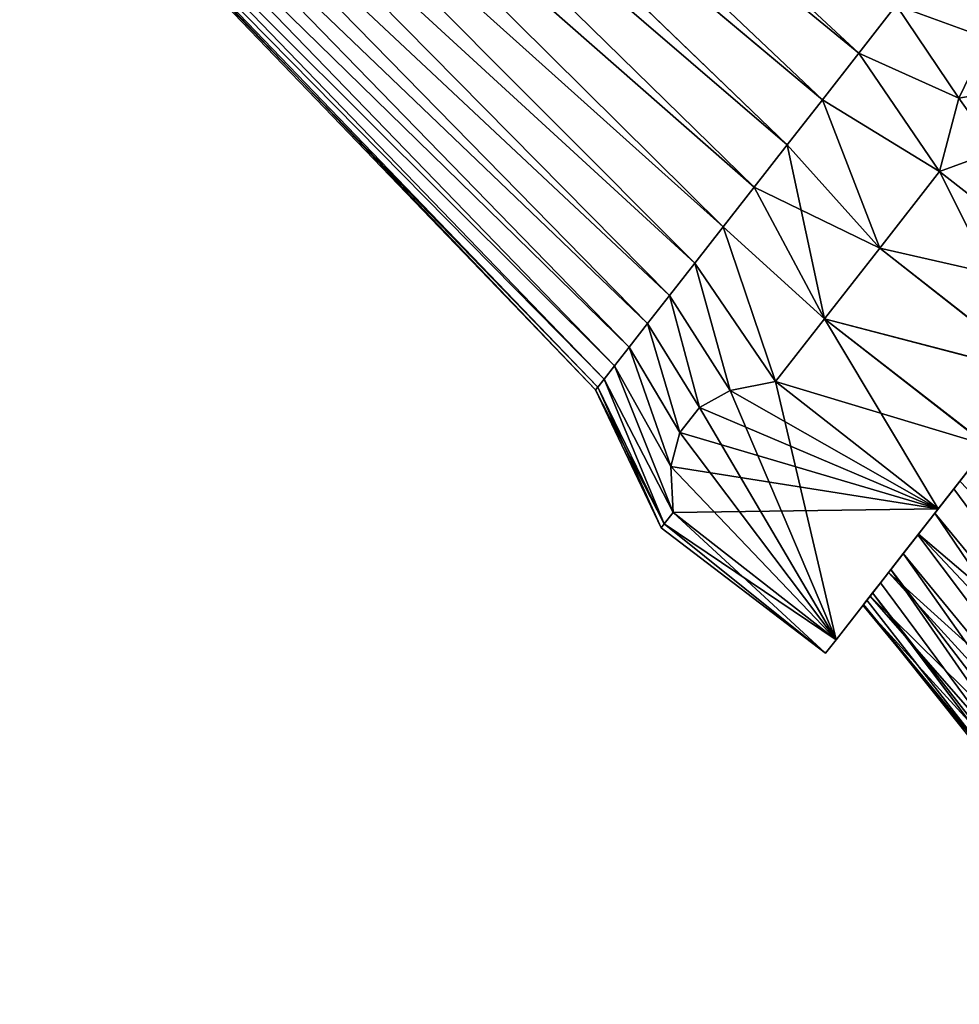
# Model space of a CAD drawing. Header units: millimetres. Extents: x -84 to 84, y -375 to 242.
# Tile 5 of 166: x -60 to -37, y 10 to 34. Entities that reach past the tile are written whole.
import ezdxf

# ---------------------------------------------------------------- set-up
doc = ezdxf.new("R2010")
doc.units = ezdxf.units.MM
doc.header["$LTSCALE"] = 81.481481
for name, color, linetype in [('141', 7, 'CONTINUOUS'), ('142', 7, 'CONTINUOUS'), ('143', 7, 'CONTINUOUS'), ('144', 7, 'CONTINUOUS'), ('145', 7, 'CONTINUOUS'), ('146', 7, 'CONTINUOUS'), ('147', 7, 'CONTINUOUS'), ('148', 7, 'CONTINUOUS'), ('149', 7, 'CONTINUOUS'), ('15', 7, 'CONTINUOUS'), ('152', 7, 'CONTINUOUS'), ('23', 7, 'CONTINUOUS')]:
    doc.layers.add(name, color=color, linetype=linetype)

msp = doc.modelspace()

# ---------------------------------------------------------------- linework, layer by layer
at = {"layer": '141', "color": 7, "linetype": 'CONTINUOUS', "true_color": 0xa2afbf}
for points in [[(-55.184, 45.562, -0.721), (-54.423, 46.536, -0.948), (-39.787, 32.947, -3.541), (-55.184, 45.562, -0.721)], [(-39.787, 32.947, -3.541), (-54.423, 46.536, -0.948), (-38.881, 34.105, -3.791), (-39.787, 32.947, -3.541)], [(-55.929, 44.608, -0.344), (-55.184, 45.562, -0.721), (-40.669, 31.817, -3.128), (-55.929, 44.608, -0.344)], [(-40.669, 31.817, -3.128), (-55.184, 45.562, -0.721), (-39.787, 32.947, -3.541), (-40.669, 31.817, -3.128)], [(-56.634, 43.706, 0.171), (-55.929, 44.608, -0.344), (-41.517, 30.731, -2.558), (-56.634, 43.706, 0.171)], [(-41.517, 30.731, -2.558), (-55.929, 44.608, -0.344), (-40.669, 31.817, -3.128), (-41.517, 30.731, -2.558)], [(-57.301, 42.851, 0.828), (-56.634, 43.706, 0.171), (-42.321, 29.702, -1.836), (-57.301, 42.851, 0.828)], [(-42.321, 29.702, -1.836), (-56.634, 43.706, 0.171), (-41.517, 30.731, -2.558), (-42.321, 29.702, -1.836)], [(-57.912, 42.07, 1.603), (-57.301, 42.851, 0.828), (-43.07, 28.744, -0.973), (-57.912, 42.07, 1.603)], [(-43.07, 28.744, -0.973), (-57.301, 42.851, 0.828), (-42.321, 29.702, -1.836), (-43.07, 28.744, -0.973)], [(-58.461, 41.368, 2.496), (-57.912, 42.07, 1.603), (-43.755, 27.868, 0.021), (-58.461, 41.368, 2.496)], [(-43.755, 27.868, 0.021), (-57.912, 42.07, 1.603), (-43.07, 28.744, -0.973), (-43.755, 27.868, 0.021)], [(-58.942, 40.752, 3.492), (-58.461, 41.368, 2.496), (-44.367, 27.084, 1.133), (-58.942, 40.752, 3.492)], [(-44.367, 27.084, 1.133), (-58.461, 41.368, 2.496), (-43.755, 27.868, 0.021), (-44.367, 27.084, 1.133)], [(-59.341, 40.241, 4.567), (-58.942, 40.752, 3.492), (-44.898, 26.404, 2.35), (-59.341, 40.241, 4.567)], [(-44.898, 26.404, 2.35), (-58.942, 40.752, 3.492), (-44.367, 27.084, 1.133), (-44.898, 26.404, 2.35)], [(-59.662, 39.831, 5.724), (-59.341, 40.241, 4.567), (-45.342, 25.836, 3.655), (-59.662, 39.831, 5.724)], [(-45.342, 25.836, 3.655), (-59.341, 40.241, 4.567), (-44.898, 26.404, 2.35), (-45.342, 25.836, 3.655)], [(-59.891, 39.536, 6.919), (-59.662, 39.831, 5.724), (-45.693, 25.386, 5.033), (-59.891, 39.536, 6.919)], [(-45.693, 25.386, 5.033), (-59.662, 39.831, 5.724), (-45.342, 25.836, 3.655), (-45.693, 25.386, 5.033)], [(-60.03, 39.359, 8.151), (-59.891, 39.536, 6.919), (-45.947, 25.061, 6.466), (-60.03, 39.359, 8.151)], [(-45.947, 25.061, 6.466), (-59.891, 39.536, 6.919), (-45.693, 25.386, 5.033), (-45.947, 25.061, 6.466)], [(-60.079, 39.296, 9.425), (-60.03, 39.359, 8.151), (-46.153, 24.798, 9.425), (-60.079, 39.296, 9.425)], [(-46.153, 24.798, 9.425), (-60.03, 39.359, 8.151), (-46.101, 24.864, 7.936), (-46.153, 24.798, 9.425)], [(-46.101, 24.864, 7.936), (-60.03, 39.359, 8.151), (-45.947, 25.061, 6.466), (-46.101, 24.864, 7.936)]]:
    msp.add_3dface(points, dxfattribs=at)
at = {"layer": '142', "color": 7, "linetype": 'CONTINUOUS', "true_color": 0xa2afbf}
for points in [[(-38.881, 34.105, -3.791), (-37.964, 35.279, -3.875), (-36.67, 33.297, -4.975), (-38.881, 34.105, -3.791)], [(-36.67, 33.297, -4.975), (-37.964, 35.279, -3.875), (-35.727, 34.503, -4.975), (-36.67, 33.297, -4.975)], [(-39.787, 32.947, -3.541), (-38.881, 34.105, -3.791), (-37.371, 31.856, -4.975), (-39.787, 32.947, -3.541)], [(-37.371, 31.856, -4.975), (-38.881, 34.105, -3.791), (-36.67, 33.297, -4.975), (-37.371, 31.856, -4.975)], [(-40.669, 31.817, -3.128), (-39.787, 32.947, -3.541), (-37.837, 30.081, -4.975), (-40.669, 31.817, -3.128)], [(-37.837, 30.081, -4.975), (-39.787, 32.947, -3.541), (-37.371, 31.856, -4.975), (-37.837, 30.081, -4.975)], [(-41.517, 30.731, -2.558), (-40.669, 31.817, -3.128), (-39.282, 28.232, -4.103), (-41.517, 30.731, -2.558)], [(-39.282, 28.232, -4.103), (-40.669, 31.817, -3.128), (-37.837, 30.081, -4.975), (-39.282, 28.232, -4.103)], [(-42.321, 29.702, -1.836), (-41.517, 30.731, -2.558), (-40.617, 26.523, -2.851), (-42.321, 29.702, -1.836)], [(-40.617, 26.523, -2.851), (-41.517, 30.731, -2.558), (-39.282, 28.232, -4.103), (-40.617, 26.523, -2.851)], [(-43.07, 28.744, -0.973), (-42.321, 29.702, -1.836), (-40.617, 26.523, -2.851), (-43.07, 28.744, -0.973)], [(-43.755, 27.868, 0.021), (-43.07, 28.744, -0.973), (-41.805, 25.003, -1.254), (-43.755, 27.868, 0.021)], [(-41.805, 25.003, -1.254), (-43.07, 28.744, -0.973), (-40.617, 26.523, -2.851), (-41.805, 25.003, -1.254)], [(-44.367, 27.084, 1.133), (-43.755, 27.868, 0.021), (-42.895, 24.786, 0.205), (-44.367, 27.084, 1.133)], [(-42.895, 24.786, 0.205), (-43.755, 27.868, 0.021), (-41.805, 25.003, -1.254), (-42.895, 24.786, 0.205)], [(-44.898, 26.404, 2.35), (-44.367, 27.084, 1.133), (-43.641, 24.374, 1.562), (-44.898, 26.404, 2.35)], [(-43.641, 24.374, 1.562), (-44.367, 27.084, 1.133), (-42.895, 24.786, 0.205), (-43.641, 24.374, 1.562)], [(-45.342, 25.836, 3.655), (-44.898, 26.404, 2.35), (-44.112, 23.771, 2.888), (-45.342, 25.836, 3.655)], [(-44.112, 23.771, 2.888), (-44.898, 26.404, 2.35), (-43.641, 24.374, 1.562), (-44.112, 23.771, 2.888)], [(-45.693, 25.386, 5.033), (-45.342, 25.836, 3.655), (-44.331, 22.948, 4.245), (-45.693, 25.386, 5.033)], [(-44.331, 22.948, 4.245), (-45.342, 25.836, 3.655), (-44.112, 23.771, 2.888), (-44.331, 22.948, 4.245)], [(-45.947, 25.061, 6.466), (-45.693, 25.386, 5.033), (-44.278, 21.837, 5.704), (-45.947, 25.061, 6.466)], [(-44.278, 21.837, 5.704), (-45.693, 25.386, 5.033), (-44.331, 22.948, 4.245), (-44.278, 21.837, 5.704)], [(-46.101, 24.864, 7.936), (-45.947, 25.061, 6.466), (-44.495, 21.559, 7.55), (-46.101, 24.864, 7.936)], [(-44.495, 21.559, 7.55), (-45.947, 25.061, 6.466), (-44.278, 21.837, 5.704), (-44.495, 21.559, 7.55)], [(-46.153, 24.798, 9.425), (-46.101, 24.864, 7.936), (-44.568, 21.466, 9.425), (-46.153, 24.798, 9.425)], [(-44.568, 21.466, 9.425), (-46.101, 24.864, 7.936), (-44.495, 21.559, 7.55), (-44.568, 21.466, 9.425)]]:
    msp.add_3dface(points, dxfattribs=at)
at = {"layer": '143', "color": 7, "linetype": 'CONTINUOUS', "true_color": 0xa2afbf}
for points in [[(-39.282, 28.232, -4.103), (-37.837, 30.081, -4.975), (-35.353, 25.14, -4.093), (-39.282, 28.232, -4.103)], [(-39.282, 28.232, 22.953), (-33.897, 27.003, 23.825), (-37.837, 30.081, 23.825), (-39.282, 28.232, 22.953)], [(-35.353, 25.14, -4.093), (-37.837, 30.081, -4.975), (-33.897, 27.003, -4.975), (-35.353, 25.14, -4.093)], [(-40.617, 26.523, -2.851), (-39.282, 28.232, -4.103), (-35.353, 25.14, -4.093), (-40.617, 26.523, -2.851)], [(-40.617, 26.523, 21.701), (-35.349, 25.145, 22.947), (-39.282, 28.232, 22.953), (-40.617, 26.523, 21.701)], [(-35.349, 25.145, 22.947), (-33.897, 27.003, 23.825), (-39.282, 28.232, 22.953), (-35.349, 25.145, 22.947)], [(-41.805, 25.003, -1.254), (-40.617, 26.523, -2.851), (-37.865, 21.925, -1.254), (-41.805, 25.003, -1.254)], [(-41.805, 25.003, 20.104), (-36.671, 23.453, 21.707), (-40.617, 26.523, 21.701), (-41.805, 25.003, 20.104)], [(-37.865, 21.925, -1.254), (-40.617, 26.523, -2.851), (-36.676, 23.447, -2.852), (-37.865, 21.925, -1.254)], [(-36.676, 23.447, -2.852), (-40.617, 26.523, -2.851), (-35.353, 25.14, -4.093), (-36.676, 23.447, -2.852)], [(-36.671, 23.453, 21.707), (-35.349, 25.145, 22.947), (-40.617, 26.523, 21.701), (-36.671, 23.453, 21.707)], [(-37.865, 21.925, 20.104), (-36.671, 23.453, 21.707), (-41.805, 25.003, 20.104), (-37.865, 21.925, 20.104)], [(-44.495, 21.559, 7.55), (-44.278, 21.837, 5.704), (-40.596, 18.429, 8.185), (-44.495, 21.559, 7.55)], [(-44.495, 21.559, 11.3), (-40.338, 18.759, 13.146), (-44.278, 21.837, 13.146), (-44.495, 21.559, 11.3)], [(-40.596, 18.429, 8.185), (-44.278, 21.837, 5.704), (-40.338, 18.759, 5.704), (-40.596, 18.429, 8.185)], [(-44.568, 21.466, 9.425), (-44.495, 21.559, 7.55), (-40.596, 18.429, 8.185), (-44.568, 21.466, 9.425)], [(-44.568, 21.466, 9.425), (-40.596, 18.429, 10.665), (-44.495, 21.559, 11.3), (-44.568, 21.466, 9.425)], [(-40.596, 18.429, 10.665), (-44.568, 21.466, 9.425), (-40.596, 18.429, 8.185), (-40.596, 18.429, 10.665)], [(-40.596, 18.429, 10.665), (-40.338, 18.759, 13.146), (-44.495, 21.559, 11.3), (-40.596, 18.429, 10.665)]]:
    msp.add_3dface(points, dxfattribs=at)
at = {"layer": '144', "color": 7, "linetype": 'CONTINUOUS', "true_color": 0xa2afbf}
for points in [[(-37.706, 22.129, 1.289), (-36.676, 23.447, -2.852), (-36.434, 23.756, -0.777), (-37.706, 22.129, 1.289)], [(-36.434, 23.756, 19.627), (-36.671, 23.453, 21.707), (-37.706, 22.129, 17.561), (-36.434, 23.756, 19.627)], [(-36.671, 23.453, 21.707), (-37.865, 21.925, 20.104), (-37.706, 22.129, 17.561), (-36.671, 23.453, 21.707)], [(-37.865, 21.925, -1.254), (-36.676, 23.447, -2.852), (-37.706, 22.129, 1.289), (-37.865, 21.925, -1.254)], [(-40.338, 18.759, 5.704), (-37.865, 21.925, -1.254), (-39.257, 20.143, 6.522), (-40.338, 18.759, 5.704)], [(-37.865, 21.925, 20.104), (-40.338, 18.759, 13.146), (-38.663, 20.903, 15.086), (-37.865, 21.925, 20.104)], [(-39.257, 20.143, 6.522), (-37.865, 21.925, -1.254), (-38.663, 20.903, 3.764), (-39.257, 20.143, 6.522)], [(-38.663, 20.903, 3.764), (-37.865, 21.925, -1.254), (-37.706, 22.129, 1.289), (-38.663, 20.903, 3.764)], [(-37.706, 22.129, 17.561), (-37.865, 21.925, 20.104), (-38.663, 20.903, 15.086), (-37.706, 22.129, 17.561)], [(-38.663, 20.903, 15.086), (-40.338, 18.759, 13.146), (-39.257, 20.143, 12.328), (-38.663, 20.903, 15.086)], [(-40.338, 18.759, 13.146), (-40.338, 18.759, 5.704), (-39.257, 20.143, 6.522), (-40.338, 18.759, 13.146)], [(-39.257, 20.143, 12.328), (-40.338, 18.759, 13.146), (-39.458, 19.885, 9.425), (-39.257, 20.143, 12.328)], [(-39.458, 19.885, 9.425), (-40.338, 18.759, 13.146), (-39.257, 20.143, 6.522), (-39.458, 19.885, 9.425)], [(-40.338, 18.759, 13.146), (-40.596, 18.429, 10.665), (-40.338, 18.759, 5.704), (-40.338, 18.759, 13.146)], [(-40.596, 18.429, 10.665), (-40.596, 18.429, 8.185), (-40.338, 18.759, 5.704), (-40.596, 18.429, 10.665)]]:
    msp.add_3dface(points, dxfattribs=at)
at = {"layer": '145', "color": 7, "linetype": 'CONTINUOUS', "true_color": 0xa2afbf}
for points in [[(-54.423, 46.536, 19.798), (-55.184, 45.562, 19.571), (-39.787, 32.947, 22.391), (-54.423, 46.536, 19.798)], [(-38.881, 34.105, 22.641), (-54.423, 46.536, 19.798), (-39.787, 32.947, 22.391), (-38.881, 34.105, 22.641)], [(-55.184, 45.562, 19.571), (-55.93, 44.607, 19.194), (-40.669, 31.817, 21.978), (-55.184, 45.562, 19.571)], [(-39.787, 32.947, 22.391), (-55.184, 45.562, 19.571), (-40.669, 31.817, 21.978), (-39.787, 32.947, 22.391)], [(-55.93, 44.607, 19.194), (-56.634, 43.706, 18.679), (-41.517, 30.731, 21.408), (-55.93, 44.607, 19.194)], [(-40.669, 31.817, 21.978), (-55.93, 44.607, 19.194), (-41.517, 30.731, 21.408), (-40.669, 31.817, 21.978)], [(-56.634, 43.706, 18.679), (-57.301, 42.852, 18.022), (-42.321, 29.702, 20.686), (-56.634, 43.706, 18.679)], [(-41.517, 30.731, 21.408), (-56.634, 43.706, 18.679), (-42.321, 29.702, 20.686), (-41.517, 30.731, 21.408)], [(-57.301, 42.852, 18.022), (-57.912, 42.071, 17.248), (-43.07, 28.744, 19.823), (-57.301, 42.852, 18.022)], [(-42.321, 29.702, 20.686), (-57.301, 42.852, 18.022), (-43.07, 28.744, 19.823), (-42.321, 29.702, 20.686)], [(-57.912, 42.071, 17.248), (-58.46, 41.368, 16.354), (-43.755, 27.868, 18.829), (-57.912, 42.071, 17.248)], [(-43.07, 28.744, 19.823), (-57.912, 42.071, 17.248), (-43.755, 27.868, 18.829), (-43.07, 28.744, 19.823)], [(-58.46, 41.368, 16.354), (-58.942, 40.752, 15.358), (-44.367, 27.084, 17.717), (-58.46, 41.368, 16.354)], [(-43.755, 27.868, 18.829), (-58.46, 41.368, 16.354), (-44.367, 27.084, 17.717), (-43.755, 27.868, 18.829)], [(-58.942, 40.752, 15.358), (-59.341, 40.241, 14.284), (-44.898, 26.404, 16.5), (-58.942, 40.752, 15.358)], [(-44.367, 27.084, 17.717), (-58.942, 40.752, 15.358), (-44.898, 26.404, 16.5), (-44.367, 27.084, 17.717)], [(-59.341, 40.241, 14.284), (-59.662, 39.831, 13.127), (-45.342, 25.836, 15.195), (-59.341, 40.241, 14.284)], [(-44.898, 26.404, 16.5), (-59.341, 40.241, 14.284), (-45.342, 25.836, 15.195), (-44.898, 26.404, 16.5)], [(-59.662, 39.831, 13.127), (-59.891, 39.536, 11.932), (-45.693, 25.386, 13.817), (-59.662, 39.831, 13.127)], [(-45.342, 25.836, 15.195), (-59.662, 39.831, 13.127), (-45.693, 25.386, 13.817), (-45.342, 25.836, 15.195)], [(-59.891, 39.536, 11.932), (-60.03, 39.359, 10.7), (-45.947, 25.061, 12.384), (-59.891, 39.536, 11.932)], [(-45.693, 25.386, 13.817), (-59.891, 39.536, 11.932), (-45.947, 25.061, 12.384), (-45.693, 25.386, 13.817)], [(-60.03, 39.359, 10.7), (-60.079, 39.296, 9.425), (-46.101, 24.864, 10.914), (-60.03, 39.359, 10.7)], [(-60.079, 39.296, 9.425), (-46.153, 24.798, 9.425), (-46.101, 24.864, 10.914), (-60.079, 39.296, 9.425)], [(-45.947, 25.061, 12.384), (-60.03, 39.359, 10.7), (-46.101, 24.864, 10.914), (-45.947, 25.061, 12.384)]]:
    msp.add_3dface(points, dxfattribs=at)
at = {"layer": '146', "color": 7, "linetype": 'CONTINUOUS', "true_color": 0xa2afbf}
for points in [[(-37.964, 35.279, 22.725), (-38.881, 34.105, 22.641), (-36.67, 33.296, 23.825), (-37.964, 35.279, 22.725)], [(-35.728, 34.502, 23.825), (-37.964, 35.279, 22.725), (-36.67, 33.296, 23.825), (-35.728, 34.502, 23.825)], [(-38.881, 34.105, 22.641), (-39.787, 32.947, 22.391), (-37.371, 31.855, 23.825), (-38.881, 34.105, 22.641)], [(-36.67, 33.296, 23.825), (-38.881, 34.105, 22.641), (-37.371, 31.855, 23.825), (-36.67, 33.296, 23.825)], [(-37.837, 30.081, 23.825), (-39.787, 32.947, 22.391), (-40.669, 31.817, 21.978), (-37.837, 30.081, 23.825)], [(-39.787, 32.947, 22.391), (-37.837, 30.081, 23.825), (-37.371, 31.855, 23.825), (-39.787, 32.947, 22.391)], [(-39.282, 28.232, 22.953), (-40.669, 31.817, 21.978), (-41.517, 30.731, 21.408), (-39.282, 28.232, 22.953)], [(-39.282, 28.232, 22.953), (-37.837, 30.081, 23.825), (-40.669, 31.817, 21.978), (-39.282, 28.232, 22.953)], [(-39.282, 28.232, 22.953), (-41.517, 30.731, 21.408), (-42.321, 29.702, 20.686), (-39.282, 28.232, 22.953)], [(-40.617, 26.523, 21.701), (-42.321, 29.702, 20.686), (-43.07, 28.744, 19.823), (-40.617, 26.523, 21.701)], [(-40.617, 26.523, 21.701), (-39.282, 28.232, 22.953), (-42.321, 29.702, 20.686), (-40.617, 26.523, 21.701)], [(-41.805, 25.003, 20.104), (-43.07, 28.744, 19.823), (-43.755, 27.868, 18.829), (-41.805, 25.003, 20.104)], [(-41.805, 25.003, 20.104), (-40.617, 26.523, 21.701), (-43.07, 28.744, 19.823), (-41.805, 25.003, 20.104)], [(-43.755, 27.868, 18.829), (-44.367, 27.084, 17.717), (-42.895, 24.786, 18.645), (-43.755, 27.868, 18.829)], [(-41.805, 25.003, 20.104), (-43.755, 27.868, 18.829), (-42.895, 24.786, 18.645), (-41.805, 25.003, 20.104)], [(-44.367, 27.084, 17.717), (-44.898, 26.404, 16.5), (-43.641, 24.374, 17.288), (-44.367, 27.084, 17.717)], [(-42.895, 24.786, 18.645), (-44.367, 27.084, 17.717), (-43.641, 24.374, 17.288), (-42.895, 24.786, 18.645)], [(-44.898, 26.404, 16.5), (-45.342, 25.836, 15.195), (-44.112, 23.771, 15.962), (-44.898, 26.404, 16.5)], [(-43.641, 24.374, 17.288), (-44.898, 26.404, 16.5), (-44.112, 23.771, 15.962), (-43.641, 24.374, 17.288)], [(-45.342, 25.836, 15.195), (-45.693, 25.386, 13.817), (-44.331, 22.947, 14.605), (-45.342, 25.836, 15.195)], [(-44.112, 23.771, 15.962), (-45.342, 25.836, 15.195), (-44.331, 22.947, 14.605), (-44.112, 23.771, 15.962)], [(-44.278, 21.837, 13.146), (-45.693, 25.386, 13.817), (-45.947, 25.061, 12.384), (-44.278, 21.837, 13.146)], [(-45.693, 25.386, 13.817), (-44.278, 21.837, 13.146), (-44.331, 22.947, 14.605), (-45.693, 25.386, 13.817)], [(-44.495, 21.559, 11.3), (-45.947, 25.061, 12.384), (-46.101, 24.864, 10.914), (-44.495, 21.559, 11.3)], [(-44.495, 21.559, 11.3), (-44.278, 21.837, 13.146), (-45.947, 25.061, 12.384), (-44.495, 21.559, 11.3)], [(-46.153, 24.798, 9.425), (-44.495, 21.559, 11.3), (-46.101, 24.864, 10.914), (-46.153, 24.798, 9.425)], [(-46.153, 24.798, 9.425), (-44.568, 21.466, 9.425), (-44.495, 21.559, 11.3), (-46.153, 24.798, 9.425)]]:
    msp.add_3dface(points, dxfattribs=at)
at = {"layer": '147', "color": 7, "linetype": 'CONTINUOUS', "true_color": 0xa2afbf}
for points in [[(-43.641, 24.374, 1.562), (-42.895, 24.786, 0.205), (-40.338, 18.759, 5.704), (-43.641, 24.374, 1.562)], [(-42.895, 24.786, 0.205), (-41.805, 25.003, -1.254), (-40.338, 18.759, 5.704), (-42.895, 24.786, 0.205)], [(-41.805, 25.003, -1.254), (-37.865, 21.925, -1.254), (-40.338, 18.759, 5.704), (-41.805, 25.003, -1.254)], [(-44.112, 23.771, 2.888), (-43.641, 24.374, 1.562), (-40.338, 18.759, 5.704), (-44.112, 23.771, 2.888)], [(-44.331, 22.948, 4.245), (-44.112, 23.771, 2.888), (-40.338, 18.759, 5.704), (-44.331, 22.948, 4.245)], [(-44.278, 21.837, 5.704), (-44.331, 22.948, 4.245), (-40.338, 18.759, 5.704), (-44.278, 21.837, 5.704)]]:
    msp.add_3dface(points, dxfattribs=at)
at = {"layer": '148', "color": 7, "linetype": 'CONTINUOUS', "true_color": 0xa2afbf}
for points in [[(-37.865, 21.925, 20.104), (-42.895, 24.786, 18.645), (-43.641, 24.374, 17.288), (-37.865, 21.925, 20.104)], [(-37.865, 21.925, 20.104), (-41.805, 25.003, 20.104), (-42.895, 24.786, 18.645), (-37.865, 21.925, 20.104)], [(-37.865, 21.925, 20.104), (-43.641, 24.374, 17.288), (-44.112, 23.771, 15.962), (-37.865, 21.925, 20.104)], [(-37.865, 21.925, 20.104), (-44.112, 23.771, 15.962), (-44.331, 22.947, 14.605), (-37.865, 21.925, 20.104)], [(-44.278, 21.837, 13.146), (-37.865, 21.925, 20.104), (-44.331, 22.947, 14.605), (-44.278, 21.837, 13.146)], [(-40.338, 18.759, 13.146), (-37.865, 21.925, 20.104), (-44.278, 21.837, 13.146), (-40.338, 18.759, 13.146)]]:
    msp.add_3dface(points, dxfattribs=at)
at = {"layer": '149', "color": 7, "linetype": 'CONTINUOUS', "true_color": 0xa2afbf}
for points in [[(-33.897, 27.003, 23.825), (-28.95, 33.335, 23.825), (-37.837, 30.081, 23.825), (-33.897, 27.003, 23.825)], [(-37.837, 30.081, 23.825), (-28.95, 33.335, 23.825), (-37.371, 31.855, 23.825), (-37.837, 30.081, 23.825)], [(-28.95, 33.335, 23.825), (-36.67, 33.296, 23.825), (-37.371, 31.855, 23.825), (-28.95, 33.335, 23.825)]]:
    msp.add_3dface(points, dxfattribs=at)
at = {"layer": '15', "color": 7, "linetype": 'CONTINUOUS', "true_color": 0x69ffac}
for points in [[(-36.981, 23.056, -1.358), (-29.387, 11.445, -6.84), (-37.489, 22.405, -0.548), (-36.981, 23.056, -1.358)], [(-37.489, 22.405, -0.548), (-29.387, 11.445, -6.84), (-37.949, 21.817, 0.334), (-37.489, 22.405, -0.548)], [(-37.949, 21.817, 0.334), (-30.615, 10.997, -4.238), (-38.357, 21.295, 1.281), (-37.949, 21.817, 0.334)], [(-29.387, 11.445, -6.84), (-30.615, 10.997, -4.238), (-37.949, 21.817, 0.334), (-29.387, 11.445, -6.84)], [(-38.357, 21.295, 1.281), (-30.615, 10.997, -4.238), (-38.713, 20.84, 2.283), (-38.357, 21.295, 1.281)], [(-38.713, 20.84, 2.283), (-31.493, 10.622, -1.395), (-39.015, 20.453, 3.334), (-38.713, 20.84, 2.283)], [(-30.615, 10.997, -4.238), (-31.493, 10.622, -1.395), (-38.713, 20.84, 2.283), (-30.615, 10.997, -4.238)], [(-39.015, 20.453, 3.334), (-31.989, 10.319, 1.598), (-39.263, 20.135, 4.427), (-39.015, 20.453, 3.334)], [(-31.493, 10.622, -1.395), (-31.989, 10.319, 1.598), (-39.015, 20.453, 3.334), (-31.493, 10.622, -1.395)], [(-39.263, 20.135, 4.427), (-31.989, 10.319, 1.598), (-39.456, 19.888, 5.561), (-39.263, 20.135, 4.427)], [(-39.456, 19.888, 5.561), (-32.072, 10.091, 4.64), (-39.594, 19.712, 6.734), (-39.456, 19.888, 5.561)], [(-31.989, 10.319, 1.598), (-32.072, 10.091, 4.64), (-39.456, 19.888, 5.561), (-31.989, 10.319, 1.598)], [(-31.828, 10.08, 7.652), (-39.688, 19.592, 9.186), (-39.672, 19.612, 7.943), (-31.828, 10.08, 7.652)], [(-39.594, 19.712, 6.734), (-32.072, 10.091, 4.64), (-39.672, 19.612, 7.943), (-39.594, 19.712, 6.734)], [(-31.712, 9.939, 7.63), (-31.828, 10.08, 7.652), (-39.672, 19.612, 7.943), (-31.712, 9.939, 7.63)], [(-32.072, 10.091, 4.64), (-31.712, 9.939, 7.63), (-39.672, 19.612, 7.943), (-32.072, 10.091, 4.64)]]:
    msp.add_3dface(points, dxfattribs=at)
at = {"layer": '152', "color": 7, "linetype": 'CONTINUOUS', "true_color": 0xa2afbf}
for points in [[(-37.371, 31.856, -4.975), (-36.67, 33.297, -4.975), (-33.897, 27.003, -4.975), (-37.371, 31.856, -4.975)], [(-37.837, 30.081, -4.975), (-37.371, 31.856, -4.975), (-33.897, 27.003, -4.975), (-37.837, 30.081, -4.975)]]:
    msp.add_3dface(points, dxfattribs=at)
at = {"layer": '23', "color": 7, "linetype": 'CONTINUOUS', "true_color": 0x69ffac}
for points in [[(-38.342, 21.313, 16.552), (-26.351, 11.107, 19.096), (-37.344, 22.592, 18.604), (-38.342, 21.313, 16.552)], [(-39.07, 20.382, 14.241), (-28.294, 10.624, 16.75), (-38.342, 21.313, 16.552), (-39.07, 20.382, 14.241)], [(-28.294, 10.624, 16.75), (-26.351, 11.107, 19.096), (-38.342, 21.313, 16.552), (-28.294, 10.624, 16.75)], [(-39.516, 19.812, 11.76), (-29.868, 10.301, 14.012), (-39.07, 20.382, 14.241), (-39.516, 19.812, 11.76)], [(-29.868, 10.301, 14.012), (-28.294, 10.624, 16.75), (-39.07, 20.382, 14.241), (-29.868, 10.301, 14.012)], [(-39.688, 19.592, 9.186), (-31.051, 10.129, 10.952), (-39.516, 19.812, 11.76), (-39.688, 19.592, 9.186)], [(-31.051, 10.129, 10.952), (-29.868, 10.301, 14.012), (-39.516, 19.812, 11.76), (-31.051, 10.129, 10.952)], [(-39.688, 19.592, 9.186), (-31.828, 10.08, 7.652), (-31.051, 10.129, 10.952), (-39.688, 19.592, 9.186)]]:
    msp.add_3dface(points, dxfattribs=at)

doc.saveas('drawing.dxf')
